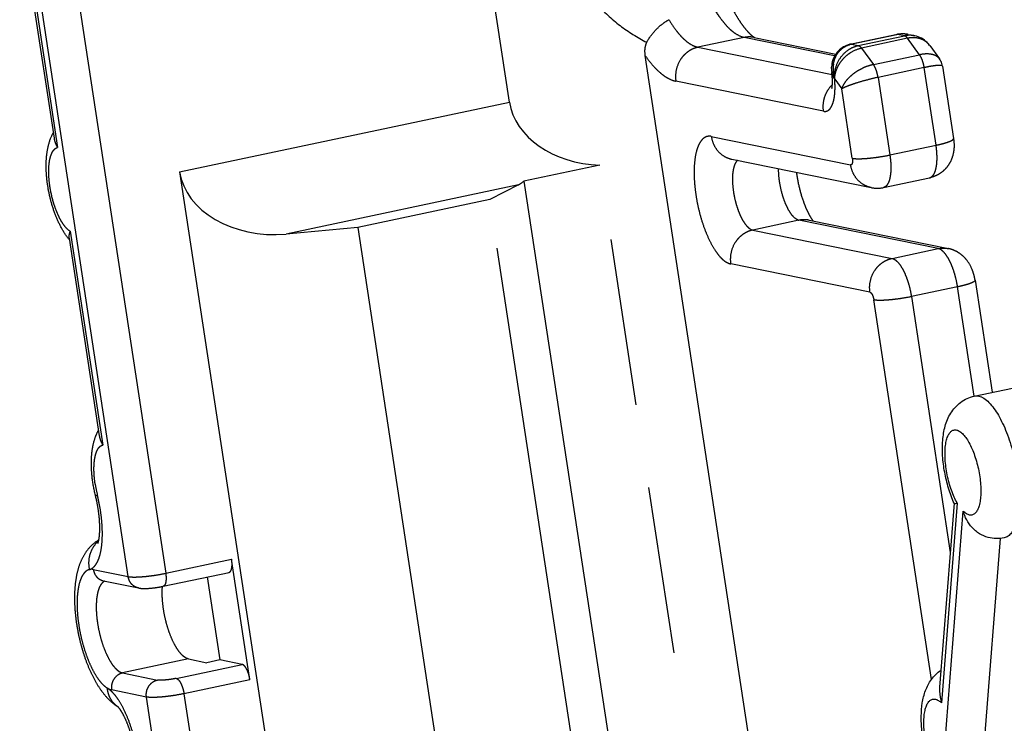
# Model space of a CAD drawing. Extents: x 0 to 420, y 0 to 297.
# Tile 23 of 28: x 333 to 347, y 246 to 256. Entities that reach past the tile are written whole.
import ezdxf

# ---------------------------------------------------------------- set-up
doc = ezdxf.new("R2010")
doc.units = 0
doc.header["$LTSCALE"] = 23.1
doc.linetypes.add('PHANTOM', pattern=[0.8, 0.45, -0.05, 0.1, -0.05, 0.1, -0.05])
doc.layers.add('DEFAULT_3', color=7, linetype='PHANTOM')
doc.layers.add('T-PM12-T00_HDXF_CONTINUOUS_LINE', color=7, linetype='CONTINUOUS')

msp = doc.modelspace()

# ---------------------------------------------------------------- linework, layer by layer
at = {"layer": 'DEFAULT_3', "color": 8, "linetype": 'PHANTOM'}
for p, q in [((340.0402, 254.574), (339.485, 258.2263)), ((333.2779, 257.1947), (333.7521, 254.0751)), ((343.4207, 255.4668), (344.5464, 255.2375)), ((344.7508, 255.3735), (345.3884, 255.5084)), ((345.5449, 255.508), (345.6327, 255.4901)), ((345.845, 255.354), (345.9789, 255.1711)), ((341.9117, 255.2194), (344.9607, 235.1614)), ((346.0204, 255.0706), (346.1725, 254.07)), ((341.2885, 253.7042), (340.2409, 253.4826)), ((344.0484, 235.548), (341.2885, 253.7042)), ((343.1121, 253.7849), (345.0359, 253.393)), ((335.4853, 253.6103), (338.3873, 234.5198)), ((340.1637, 253.4308), (339.769, 253.2275)), ((340.2409, 253.4826), (342.9784, 235.4742)), ((345.2043, 253.3936), (345.842, 253.5286)), ((339.769, 253.2275), (337.9471, 252.842)), ((344.2103, 224.0101), (339.769, 253.2275)), ((344.1771, 252.9431), (346.1009, 252.5513)), ((337.9471, 252.842), (336.9558, 252.7521)), ((337.9471, 252.842), (340.7466, 234.4253)), ((333.9618, 252.6954), (334.3766, 249.967)), ((346.4698, 252.1138), (346.705, 250.5663)), ((336.4573, 246.5975), (336.2046, 248.2603)), ((335.258, 247.8876), (336.169, 248.0803)), ((335.8687, 248.0168), (336.0428, 246.8715)), ((334.4366, 247.9624), (334.9176, 247.8644)), ((335.6106, 246.8839), (335.8606, 246.833)), ((336.0428, 246.8715), (335.8606, 246.833)), ((336.3506, 246.8088), (336.0428, 246.8715))]:
    msp.add_line(p, q, dxfattribs=at)
at = {"layer": 'DEFAULT_3', "color": 9, "linetype": 'PHANTOM'}
for p, q in [((333.2921, 257.2889), (333.8001, 253.9469)), ((334.7753, 248.0218), (333.369, 257.2732)), ((333.9281, 257.0506), (335.2936, 248.0676)), ((343.2814, 255.4661), (342.6437, 255.3312)), ((344.5306, 255.2116), (343.2814, 255.4661)), ((345.4001, 255.5084), (344.7624, 255.3735)), ((344.8572, 255.3542), (345.4949, 255.4891)), ((345.4949, 255.4891), (345.4001, 255.5084)), ((342.6437, 255.3312), (344.495, 254.9541)), ((344.7624, 255.3735), (344.8572, 255.3542)), ((345.5373, 255.4551), (344.8997, 255.3201)), ((345.7037, 255.2277), (345.5373, 255.4551)), ((344.8997, 255.3201), (345.0661, 255.0927)), ((345.0661, 255.0927), (345.7037, 255.2277)), ((345.768, 255.0504), (345.1303, 254.9155)), ((345.9309, 253.9785), (345.768, 255.0504)), ((344.3779, 254.4474), (342.3388, 254.8628)), ((344.5317, 254.89), (344.5312, 254.8901)), ((344.5317, 254.89), (344.6292, 254.7568)), ((345.1303, 254.9155), (345.2932, 253.8436)), ((344.7749, 253.7979), (344.6292, 254.7568)), ((335.4853, 253.6103), (340.0402, 254.574)), ((342.8276, 254.0998), (344.7513, 253.7079)), ((345.2932, 253.8436), (345.9309, 253.9785)), ((340.1637, 253.4308), (336.9558, 252.7521)), ((344.0378, 252.9424), (343.4001, 252.8075)), ((345.9615, 252.5506), (344.0378, 252.9424)), ((333.976, 252.7896), (334.4245, 249.8388)), ((343.4001, 252.8075), (345.3239, 252.4156)), ((345.3239, 252.4156), (345.9615, 252.5506)), ((345.019, 251.9473), (343.0952, 252.3392)), ((346.2283, 252.0223), (345.5906, 251.8874)), ((346.4575, 250.5141), (346.2283, 252.0223)), ((345.8687, 246.6025), (345.0723, 251.8416)), ((345.5906, 251.8874), (346.1273, 248.3565)), ((335.2936, 248.0676), (336.2046, 248.2603)), ((334.2944, 248.1198), (334.7753, 248.0218)), ((335.6106, 246.8839), (334.6996, 246.6912)), ((335.4397, 246.6161), (336.3506, 246.8088)), ((334.6996, 246.6912), (335.1805, 246.5932)), ((336.4573, 246.5975), (335.5464, 246.4048)), ((335.0281, 246.359), (334.5471, 246.457)), ((340.1948, 212.3696), (335.0281, 246.359)), ((335.5464, 246.4048), (340.713, 212.4153))]:
    msp.add_line(p, q, dxfattribs=at)
at = {"layer": 'DEFAULT_3', "color": 8, "linetype": 'PHANTOM'}
for points in [[(345.4217, 255.5139), (345.3969, 255.5101), (345.3884, 255.5085)], [(345.5449, 255.508), (345.526, 255.5114), (345.4994, 255.5147), (345.473, 255.5162), (345.4471, 255.5159), (345.4217, 255.5139)], [(345.845, 255.354), (345.8425, 255.3575), (345.8266, 255.3771), (345.8095, 255.3954), (345.7912, 255.4124), (345.7717, 255.428), (345.7512, 255.4422), (345.7298, 255.4548), (345.7075, 255.4659), (345.6844, 255.4754), (345.6607, 255.4832), (345.6363, 255.4894), (345.6329, 255.4901)], [(344.7508, 255.3735), (344.7424, 255.3717), (344.719, 255.3652), (344.6964, 255.3573), (344.6745, 255.3478), (344.6536, 255.3368), (344.6335, 255.3244), (344.6145, 255.3106), (344.5965, 255.2955), (344.5796, 255.279), (344.564, 255.2613), (344.5496, 255.2424), (344.5366, 255.2224), (344.5249, 255.2012), (344.5147, 255.179), (344.506, 255.1558), (344.4989, 255.1315), (344.4935, 255.1063), (344.4898, 255.0801), (344.4879, 255.053), (344.4877, 255.0376)], [(346.0204, 255.0706), (346.017, 255.0879), (346.0119, 255.1063), (346.0054, 255.1242), (345.9973, 255.1414), (345.9878, 255.1579), (345.9789, 255.171)], [(344.4877, 255.0376), (344.4881, 255.0225), (344.489, 255.0075), (344.4904, 254.9923), (344.4915, 254.9829)]]:
    msp.add_lwpolyline(points, dxfattribs=at)
for centre, radius, start, end in [((343.4641, 255.5419), 0.085, 241.71657, 242.45126), ((345.1187, 253.7989), 0.4142, 258.46669, 281.93527), ((334.6185, 253.2175), 0.8515, 218.50472, 219.88868), ((334.568, 246.1528), 0.0974, 44.24385, 44.92774)]:
    msp.add_arc(centre, radius, start, end, dxfattribs=at)
at = {"layer": 'DEFAULT_3', "color": 9, "linetype": 'PHANTOM'}
for centre, radius, start, end in [((345.4686, 255.1356), 0.3801, 81.96408, 82.93473), ((345.4674, 255.1281), 0.3877, 78.47873, 81.95596), ((344.8286, 255.0607), 0.3197, 101.94854, 105.99149), ((345.6382, 255.2027), 0.2563, 37.2509, 37.63147), ((345.6377, 255.2024), 0.2568, 36.19389, 37.25061), ((344.0555, 253.0288), 0.0882, 252.73994, 258.42547), ((335.9353, 249.5452), 1.6337, 188.67459, 193.97597), ((334.6001, 248.2335), 0.3636, 132.42072, 134.11555), ((334.5986, 248.2353), 0.3613, 129.85443, 132.42162), ((334.2673, 247.9871), 0.1354, 78.45545, 83.13613), ((334.4874, 247.875), 0.09, 111.22383, 112.64721)]:
    msp.add_arc(centre, radius, start, end, dxfattribs=at)
at = {"layer": 'DEFAULT_3', "color": 8, "linetype": 'PHANTOM'}
for centre, major_axis, ratio, start_param, end_param in [((341.3359, 254.6884), (1.3042, 0.0049), 0.7550651, -3.0301926, -1.6099646), ((336.8071, 253.7302), (1.33, 0.0217), 0.7407571, -3.041651, -1.4708547), ((340.015, 254.4089), (-0.0038, 1.015), 0.5387332, -2.8732286, -2.7226603)]:
    msp.add_ellipse(centre, major_axis=major_axis, ratio=ratio, start_param=start_param, end_param=end_param, dxfattribs=at)
for points, knots in [([(342.7228, 257.1423), (342.7382, 257.0411), (342.7755, 256.84), (342.8496, 256.5462), (342.9394, 256.2681), (343.0411, 256.0163), (343.135, 255.8296), (343.2123, 255.7024), (343.2662, 255.6247), (343.3167, 255.5619), (343.3611, 255.5151), (343.396, 255.4849), (343.4162, 255.4711), (343.4238, 255.467)], [0, 0, 0, 0, 0.1660814, 0.3316015, 0.4913132, 0.6399186, 0.7719258, 0.8298715, 0.8813094, 0.9252499, 0.9605386, 0.9858729, 1, 1, 1, 1]), ([(341.9354, 255.3994), (341.9529, 255.4326), (341.9944, 255.497), (342.0691, 255.583), (342.1522, 255.6561), (342.2124, 255.6957), (342.2427, 255.7119)], [0, 0, 0, 0, 0.2539335, 0.5149976, 0.7677877, 1, 1, 1, 1]), ([(341.9354, 255.3994), (341.9284, 255.3861), (341.917, 255.3578), (341.9051, 255.2973), (341.9071, 255.2502), (341.9117, 255.2194)], [0, 0, 0, 0, 0.2444085, 0.493252, 1, 1, 1, 1]), ([(344.4928, 254.765), (344.4925, 254.7644), (344.4919, 254.7624), (344.4928, 254.7656), (344.4934, 254.7685), (344.4948, 254.7753), (344.4962, 254.7839), (344.4976, 254.795), (344.4989, 254.8081), (344.4999, 254.823), (344.5005, 254.8394), (344.5007, 254.8638), (344.4998, 254.8969), (344.4968, 254.939), (344.4935, 254.968), (344.4915, 254.9829)], [0, 0, 0, 0, 0.0086456, 0.0131289, 0.030436, 0.0598191, 0.1002968, 0.15076, 0.2101132, 0.2773098, 0.3514018, 0.4315221, 0.606816, 0.7978035, 1, 1, 1, 1]), ([(333.9522, 252.6874), (333.9146, 252.7346), (333.8471, 252.8401), (333.7677, 253.0158), (333.7061, 253.2079), (333.6635, 253.4088), (333.6418, 253.6094), (333.6431, 253.8024), (333.6706, 253.9845), (333.7125, 254.0977), (333.7406, 254.1495)], [0, 0, 0, 0, 0.1175756, 0.2427068, 0.3749776, 0.5100819, 0.6423976, 0.7675977, 0.8852194, 1, 1, 1, 1]), ([(333.7521, 254.0751), (333.7554, 254.0535), (333.7681, 254.009), (333.7883, 253.9677), (333.8001, 253.9469)], [0, 0, 0, 0, 0.4774283, 1, 1, 1, 1]), ([(346.1725, 254.07), (346.1769, 254.041), (346.1819, 253.9827), (346.1766, 253.8952), (346.1566, 253.8099), (346.1207, 253.7295), (346.0693, 253.6577), (346.0038, 253.5978), (345.9272, 253.553), (345.8708, 253.5346), (345.842, 253.5286)], [0, 0, 0, 0, 0.1253493, 0.2493857, 0.3733498, 0.4979752, 0.6231565, 0.7486443, 0.874287, 1, 1, 1, 1]), ([(344.2364, 252.9309), (344.2259, 252.9442), (344.2033, 252.9777), (344.1701, 253.0375), (344.1353, 253.1127), (344.0891, 253.2321), (344.0415, 253.396), (344.016, 253.5329), (344.0069, 253.6027)], [0, 0, 0, 0, 0.071091, 0.1689487, 0.2863578, 0.4178145, 0.7052445, 1, 1, 1, 1]), ([(333.9618, 252.6954), (333.9597, 252.7097), (333.9615, 252.7422), (333.9703, 252.7731), (333.976, 252.7896)], [0, 0, 0, 0, 0.4533888, 1, 1, 1, 1]), ([(346.4698, 252.1138), (346.466, 252.1391), (346.4553, 252.1894), (346.4232, 252.2857), (346.3731, 252.3754), (346.3041, 252.4497), (346.2433, 252.4962), (346.175, 252.5313), (346.1259, 252.5462), (346.1009, 252.5513)], [0, 0, 0, 0, 0.1263113, 0.2518664, 0.4995028, 0.6239192, 0.74893, 0.8743468, 1, 1, 1, 1]), ([(334.3261, 249.1312), (334.3059, 249.2124), (334.2831, 249.3352), (334.2688, 249.4986), (334.2667, 249.6169), (334.2737, 249.7307), (334.2906, 249.8398), (334.3194, 249.9441), (334.348, 250.01), (334.365, 250.0414)], [0, 0, 0, 0, 0.2700765, 0.4018197, 0.5291759, 0.6515234, 0.7694188, 0.884696, 1, 1, 1, 1]), ([(334.3766, 249.967), (334.3799, 249.9454), (334.3926, 249.9009), (334.4128, 249.8597), (334.4245, 249.8388)], [0, 0, 0, 0, 0.4774283, 1, 1, 1, 1]), ([(334.3585, 248.4829), (334.3583, 248.4825), (334.3575, 248.4809), (334.3588, 248.4838), (334.3597, 248.4863), (334.3618, 248.4922), (334.364, 248.4997), (334.3666, 248.5095), (334.3692, 248.5212), (334.3719, 248.5347), (334.3744, 248.5499), (334.3768, 248.5666), (334.3789, 248.5847), (334.3813, 248.6113), (334.3834, 248.6474), (334.3842, 248.6934), (334.3832, 248.7428), (334.3805, 248.7947), (334.3759, 248.8487), (334.3672, 248.9234), (334.352, 249.018), (334.3355, 249.0935), (334.3261, 249.1312)], [0, 0, 0, 0, 0.0022081, 0.0038169, 0.0091489, 0.0180441, 0.0302991, 0.0456883, 0.0639785, 0.0849455, 0.1083712, 0.1340578, 0.1618184, 0.1914824, 0.2559042, 0.3262087, 0.4014243, 0.4806865, 0.5632086, 0.6482571, 0.8231372, 1, 1, 1, 1]), ([(334.3702, 248.5276), (334.326, 248.5015), (334.2463, 248.437), (334.1574, 248.315), (334.097, 248.1793), (334.0589, 248.034), (334.0381, 247.8795), (334.0323, 247.7157), (334.0402, 247.5442), (334.0613, 247.3676), (334.0947, 247.19), (334.1396, 247.0155), (334.1952, 246.8483), (334.2604, 246.692), (334.3351, 246.5491), (334.4202, 246.4211), (334.5185, 246.3091), (334.5956, 246.2476), (334.6368, 246.2216)], [0, 0, 0, 0, 0.0596131, 0.1172541, 0.1737797, 0.231143, 0.2911058, 0.3545006, 0.4212045, 0.4903899, 0.560795, 0.6309654, 0.6994829, 0.7651957, 0.8274706, 0.8864652, 0.9433469, 1, 1, 1, 1]), ([(336.169, 248.0803), (336.1733, 248.0812), (336.1822, 248.0858), (336.1924, 248.0983), (336.2004, 248.1159), (336.2062, 248.1382), (336.2096, 248.1646), (336.2109, 248.2059), (336.2079, 248.2383), (336.2046, 248.2603)], [0, 0, 0, 0, 0.0678329, 0.1474494, 0.2454219, 0.3636505, 0.5012557, 0.6557182, 1, 1, 1, 1]), ([(334.9176, 247.8644), (334.942, 247.8594), (334.9946, 247.8558), (335.0776, 247.8599), (335.1665, 247.8704), (335.2276, 247.8811), (335.258, 247.8876)], [0, 0, 0, 0, 0.2182942, 0.4576485, 0.7273811, 1, 1, 1, 1]), ([(335.2638, 247.5706), (335.2555, 247.6254), (335.2446, 247.7304), (335.2452, 247.8361), (335.2494, 247.8859)], [0, 0, 0, 0, 0.5253135, 1, 1, 1, 1]), ([(335.6106, 246.8839), (335.5925, 246.8876), (335.5652, 246.9008), (335.5324, 246.9264), (335.4956, 246.9629), (335.4509, 247.0224), (335.402, 247.109), (335.3571, 247.211), (335.3179, 247.3246), (335.286, 247.4456), (335.2702, 247.5287), (335.2638, 247.5706)], [0, 0, 0, 0, 0.0692912, 0.1105239, 0.1566411, 0.2636298, 0.389121, 0.5300175, 0.6821144, 0.840521, 1, 1, 1, 1]), ([(336.4573, 246.5975), (336.4534, 246.6232), (336.4424, 246.6721), (336.4209, 246.7287), (336.3998, 246.7662), (336.384, 246.7872), (336.368, 246.8019), (336.3562, 246.8077), (336.3506, 246.8088)], [0, 0, 0, 0, 0.3178782, 0.6107933, 0.7363621, 0.843418, 0.9306636, 1, 1, 1, 1]), ([(334.8945, 245.3936), (334.8924, 245.4357), (334.8845, 245.5221), (334.8638, 245.6522), (334.8343, 245.7822), (334.7975, 245.9062), (334.7557, 246.0179), (334.7174, 246.0998), (334.6868, 246.1537), (334.6672, 246.184), (334.6512, 246.2056), (334.6416, 246.2168), (334.6377, 246.2207)], [0, 0, 0, 0, 0.1441206, 0.296273, 0.4501427, 0.5995286, 0.7379163, 0.8578413, 0.9080266, 0.9497215, 0.9810786, 1, 1, 1, 1])]:
    msp.add_open_spline(points, degree=3, knots=knots, dxfattribs=at)
at = {"layer": 'DEFAULT_3', "color": 9, "linetype": 'PHANTOM'}
for points, knots in [([(343.2814, 255.4661), (343.2397, 255.4746), (343.1767, 255.5051), (343.101, 255.5642), (343.0404, 255.6241), (342.9801, 255.6963), (342.8976, 255.8129), (342.8001, 255.9856), (342.6964, 256.221), (342.606, 256.4831), (342.5323, 256.7622), (342.4959, 256.9541), (342.4812, 257.0508)], [0, 0, 0, 0, 0.0692844, 0.1105144, 0.1566275, 0.2077188, 0.2636926, 0.389173, 0.5300577, 0.6821417, 0.8405365, 1, 1, 1, 1]), ([(340.8719, 256.729), (340.883, 256.656), (340.9167, 256.5109), (340.9991, 256.3033), (341.1096, 256.1089), (341.2879, 255.8724), (341.5576, 255.6208), (341.8066, 255.4656), (341.9354, 255.3994)], [0, 0, 0, 0, 0.1256027, 0.2518829, 0.3782846, 0.5043521, 0.7539578, 1, 1, 1, 1]), ([(342.2427, 255.7119), (342.2733, 255.6607), (342.321, 255.5884), (342.3912, 255.5026), (342.4422, 255.4493), (342.493, 255.4051), (342.5571, 255.3608), (342.6092, 255.3382), (342.6437, 255.3312)], [0, 0, 0, 0, 0.3159474, 0.4573867, 0.5873864, 0.7060075, 0.8136924, 1, 1, 1, 1]), ([(343.4207, 255.4668), (343.3979, 255.4714), (343.351, 255.476), (343.3043, 255.4709), (343.2814, 255.4661)], [0, 0, 0, 0, 0.4984032, 1, 1, 1, 1]), ([(345.4, 255.5084), (345.3991, 255.5086), (345.3952, 255.5092), (345.3912, 255.5091), (345.3884, 255.5085)], [0, 0, 0, 0, 0.2586629, 1, 1, 1, 1]), ([(345.5153, 255.5128), (345.5056, 255.514), (345.4672, 255.5173), (345.4282, 255.5144), (345.4001, 255.5084)], [0, 0, 0, 0, 0.2540744, 1, 1, 1, 1]), ([(345.6327, 255.4901), (345.6103, 255.4947), (345.5639, 255.499), (345.5177, 255.4939), (345.4949, 255.4891)], [0, 0, 0, 0, 0.4954959, 1, 1, 1, 1]), ([(345.5373, 255.4551), (345.5311, 255.4636), (345.5191, 255.4777), (345.5026, 255.4875), (345.4949, 255.4891)], [0, 0, 0, 0, 0.574625, 1, 1, 1, 1]), ([(345.8411, 255.3592), (345.825, 255.3801), (345.7855, 255.4175), (345.7108, 255.4533), (345.6255, 255.467), (345.5667, 255.4613), (345.5373, 255.4551)], [0, 0, 0, 0, 0.2359234, 0.4775539, 0.7312836, 1, 1, 1, 1]), ([(342.6437, 255.3312), (342.6197, 255.3261), (342.5723, 255.3108), (342.507, 255.2737), (342.4492, 255.2238), (342.3851, 255.1428), (342.3344, 255.0205), (342.331, 254.9141), (342.3388, 254.8628)], [0, 0, 0, 0, 0.1200503, 0.241957, 0.3658742, 0.4916359, 0.7457207, 1, 1, 1, 1]), ([(344.515, 255.1033), (344.5199, 255.1332), (344.5367, 255.192), (344.5763, 255.2576), (344.6183, 255.3017), (344.6672, 255.3398), (344.7105, 255.3594), (344.7405, 255.368)], [0, 0, 0, 0, 0.2479604, 0.4945649, 0.6188759, 0.7443519, 1, 1, 1, 1]), ([(344.5317, 254.89), (344.5291, 254.9155), (344.5288, 254.9673), (344.5467, 255.07), (344.6025, 255.1903), (344.6957, 255.284), (344.785, 255.3336), (344.833, 255.3491), (344.8572, 255.3542)], [0, 0, 0, 0, 0.1244099, 0.250775, 0.5051492, 0.7565689, 0.8796278, 1, 1, 1, 1]), ([(344.7508, 255.3735), (344.7517, 255.3737), (344.7555, 255.3743), (344.7595, 255.3741), (344.7624, 255.3735)], [0, 0, 0, 0, 0.2446992, 1, 1, 1, 1]), ([(344.8572, 255.3542), (344.8649, 255.3526), (344.8814, 255.3428), (344.8934, 255.3287), (344.8997, 255.3201)], [0, 0, 0, 0, 0.425775, 1, 1, 1, 1]), ([(341.9117, 255.2194), (341.9451, 255.1715), (342.0118, 255.0848), (342.105, 254.9909), (342.1798, 254.9336), (342.2481, 254.8917), (342.3027, 254.8702), (342.3388, 254.8628)], [0, 0, 0, 0, 0.3085715, 0.5765491, 0.6956428, 0.8053434, 1, 1, 1, 1]), ([(344.5317, 254.89), (344.5322, 254.9378), (344.5483, 255.0112), (344.5931, 255.0998), (344.6388, 255.1629), (344.6944, 255.2186), (344.7777, 255.2795), (344.8503, 255.3097), (344.8997, 255.3201)], [0, 0, 0, 0, 0.2362961, 0.361774, 0.4903393, 0.6203422, 0.7499297, 1, 1, 1, 1]), ([(345.9789, 255.171), (345.9734, 255.1786), (345.9602, 255.1928), (345.9356, 255.2102), (345.9061, 255.2237), (345.8589, 255.237), (345.79, 255.2414), (345.7334, 255.2339), (345.7037, 255.2277)], [0, 0, 0, 0, 0.0947862, 0.1953803, 0.304302, 0.4230035, 0.6918625, 1, 1, 1, 1]), ([(345.768, 255.0504), (345.7653, 255.0676), (345.7585, 255.1014), (345.744, 255.1493), (345.7262, 255.1917), (345.7116, 255.2169), (345.7037, 255.2277)], [0, 0, 0, 0, 0.2747235, 0.5429458, 0.7891121, 1, 1, 1, 1]), ([(344.4877, 255.0376), (344.4877, 255.0433), (344.4888, 255.0551), (344.4961, 255.0783), (344.5067, 255.094), (344.515, 255.1033)], [0, 0, 0, 0, 0.23838, 0.4831393, 1, 1, 1, 1]), ([(344.515, 255.1033), (344.5093, 255.0685), (344.5067, 254.9961), (344.5205, 254.925), (344.5312, 254.8901)], [0, 0, 0, 0, 0.4910423, 1, 1, 1, 1]), ([(345.0661, 255.0927), (345.0409, 255.0874), (344.9903, 255.0731), (344.9169, 255.0432), (344.8471, 255.0053), (344.7833, 254.9613), (344.728, 254.9129), (344.6829, 254.862), (344.6492, 254.8104), (344.6341, 254.7744), (344.6292, 254.7568)], [0, 0, 0, 0, 0.1347159, 0.2741199, 0.4138319, 0.5498626, 0.6785731, 0.7974192, 0.9046382, 1, 1, 1, 1]), ([(345.1303, 254.9155), (345.1251, 254.9494), (345.1131, 254.9984), (345.0886, 255.0568), (345.0739, 255.082), (345.0661, 255.0927)], [0, 0, 0, 0, 0.5426127, 0.7889332, 1, 1, 1, 1]), ([(346.0204, 255.0706), (346.0202, 255.0717), (346.0188, 255.0743), (346.0147, 255.0768), (346.0089, 255.0788), (346.001, 255.0802), (345.9911, 255.081), (345.9793, 255.0812), (345.9655, 255.0808), (345.9433, 255.0794), (345.9113, 255.0759), (345.8683, 255.0696), (345.8197, 255.061), (345.7857, 255.0542), (345.768, 255.0504)], [0, 0, 0, 0, 0.013775, 0.0312208, 0.0548122, 0.0855456, 0.1237981, 0.1696836, 0.2231597, 0.2840908, 0.4273607, 0.5969457, 0.7892833, 1, 1, 1, 1]), ([(344.4915, 254.9829), (344.4936, 254.9675), (344.5038, 254.9347), (344.5209, 254.9053), (344.5312, 254.8901)], [0, 0, 0, 0, 0.4584941, 1, 1, 1, 1]), ([(344.3779, 254.4474), (344.3729, 254.4806), (344.3707, 254.5486), (344.3911, 254.6482), (344.4337, 254.74), (344.4756, 254.7928), (344.4992, 254.8159)], [0, 0, 0, 0, 0.2505516, 0.5023178, 0.7528575, 1, 1, 1, 1]), ([(344.3779, 254.4474), (344.3844, 254.4461), (344.3976, 254.4448), (344.4171, 254.4475), (344.4356, 254.4549), (344.4528, 254.4669), (344.4685, 254.4832), (344.4885, 254.512), (344.5088, 254.5589), (344.5254, 254.6263), (344.535, 254.7058), (344.5373, 254.7952), (344.534, 254.8577), (344.5312, 254.8901)], [0, 0, 0, 0, 0.0382826, 0.075155, 0.1124049, 0.1517823, 0.1947108, 0.2422023, 0.3529399, 0.4860262, 0.6403245, 0.8129676, 1, 1, 1, 1]), ([(345.1303, 254.9155), (345.0791, 254.9047), (344.9781, 254.8803), (344.8561, 254.8452), (344.7663, 254.8154), (344.7106, 254.7949), (344.6656, 254.776), (344.6398, 254.7632), (344.6292, 254.7568)], [0, 0, 0, 0, 0.2978482, 0.5914404, 0.7222589, 0.8361927, 0.9296664, 1, 1, 1, 1]), ([(342.8276, 254.0998), (342.8167, 254.102), (342.7946, 254.104), (342.7619, 254.098), (342.7313, 254.083), (342.7034, 254.0597), (342.6783, 254.0284), (342.6561, 253.9894), (342.6368, 253.9433), (342.6143, 253.8692), (342.5958, 253.7611), (342.5879, 253.6164), (342.5938, 253.4568), (342.6133, 253.2882), (342.6458, 253.1168), (342.69, 252.9494), (342.7442, 252.7921), (342.8064, 252.6509), (342.8649, 252.5473), (342.9145, 252.4773), (342.9506, 252.434), (342.987, 252.398), (343.0324, 252.3626), (343.0702, 252.3443), (343.0952, 252.3392)], [0, 0, 0, 0, 0.016424, 0.0322668, 0.0485015, 0.0660264, 0.0855178, 0.1074078, 0.1319245, 0.1591446, 0.2214392, 0.2932001, 0.37247, 0.4567921, 0.5434137, 0.6294553, 0.7120685, 0.7885983, 0.8567602, 0.8871656, 0.9149187, 0.9399678, 0.962364, 1, 1, 1, 1]), ([(342.8276, 254.0998), (342.8334, 254.0615), (342.8556, 253.9868), (342.9188, 253.8904), (343.0064, 253.8189), (343.0764, 253.7922), (343.1121, 253.7849)], [0, 0, 0, 0, 0.2583319, 0.5106551, 0.7571279, 1, 1, 1, 1]), ([(345.842, 253.5286), (345.8473, 253.5297), (345.8579, 253.5333), (345.8725, 253.5426), (345.886, 253.5557), (345.9031, 253.579), (345.9206, 253.6174), (345.935, 253.6731), (345.9434, 253.7392), (345.9458, 253.8138), (345.9418, 253.8947), (345.9352, 253.9502), (345.9309, 253.9785)], [0, 0, 0, 0, 0.0332969, 0.0682161, 0.1061281, 0.1480301, 0.2459053, 0.3640174, 0.5014933, 0.6558108, 0.8233972, 1, 1, 1, 1]), ([(345.9309, 253.9785), (345.9484, 253.9823), (345.982, 253.9898), (346.0295, 254.0019), (346.0715, 254.0141), (346.107, 254.0261), (346.132, 254.0364), (346.148, 254.0445), (346.1571, 254.0499), (346.1642, 254.0552), (346.1692, 254.0602), (346.1722, 254.0651), (346.1727, 254.0685), (346.1725, 254.07)], [0, 0, 0, 0, 0.2033336, 0.390194, 0.5566125, 0.6991788, 0.8151607, 0.8626059, 0.9028678, 0.9360281, 0.9624438, 0.9830597, 1, 1, 1, 1]), ([(333.6958, 253.4069), (333.6906, 253.4407), (333.6827, 253.5068), (333.6779, 253.6033), (333.6805, 253.6924), (333.6904, 253.7716), (333.7073, 253.8384), (333.7278, 253.8848), (333.7481, 253.9131), (333.764, 253.9291), (333.7812, 253.9407), (333.7938, 253.9454), (333.8001, 253.9469)], [0, 0, 0, 0, 0.175983, 0.3430967, 0.4971603, 0.6346404, 0.7530242, 0.8513742, 0.8935356, 0.9316695, 0.9667258, 1, 1, 1, 1]), ([(344.7749, 253.7979), (344.7871, 253.7954), (344.816, 253.7924), (344.8651, 253.7913), (344.9247, 253.7932), (344.9925, 253.7981), (345.0659, 253.8058), (345.1671, 253.8195), (345.2431, 253.833), (345.2932, 253.8436)], [0, 0, 0, 0, 0.0714432, 0.1664534, 0.2819015, 0.4136328, 0.5567708, 0.7059594, 1, 1, 1, 1]), ([(345.2932, 253.8436), (345.2975, 253.8153), (345.3041, 253.7598), (345.3081, 253.6789), (345.3058, 253.6043), (345.2973, 253.5382), (345.2829, 253.4825), (345.2655, 253.4441), (345.2483, 253.4208), (345.2349, 253.4077), (345.2202, 253.3984), (345.2096, 253.3948), (345.2043, 253.3936)], [0, 0, 0, 0, 0.1765956, 0.3441711, 0.4984794, 0.6359536, 0.7540715, 0.8519552, 0.8938623, 0.9317779, 0.9667, 1, 1, 1, 1]), ([(343.1897, 253.7691), (343.1811, 253.7619), (343.1653, 253.7425), (343.1475, 253.706), (343.1337, 253.6603), (343.1243, 253.6065), (343.1195, 253.5457), (343.1192, 253.4544), (343.1261, 253.3837), (343.1334, 253.3358)], [0, 0, 0, 0, 0.0747559, 0.1641966, 0.269873, 0.3915287, 0.5277738, 0.6764663, 1, 1, 1, 1]), ([(344.7749, 253.7979), (344.7768, 253.7857), (344.7783, 253.7679), (344.7771, 253.7455), (344.7747, 253.7317), (344.7709, 253.7206), (344.7658, 253.7124), (344.7589, 253.7076), (344.7537, 253.7074), (344.7513, 253.7079)], [0, 0, 0, 0, 0.3585085, 0.5158962, 0.6525221, 0.7658478, 0.8563226, 0.9298381, 1, 1, 1, 1]), ([(345.0359, 253.393), (345.0002, 253.4003), (344.9301, 253.427), (344.8425, 253.4985), (344.7793, 253.5949), (344.7572, 253.6696), (344.7513, 253.7079)], [0, 0, 0, 0, 0.2428577, 0.4893261, 0.7416523, 1, 1, 1, 1]), ([(343.7711, 253.4707), (343.7687, 253.4864), (343.7606, 253.547), (343.7568, 253.6083), (343.7573, 253.6535)], [0, 0, 0, 0, 0.2605109, 1, 1, 1, 1]), ([(344.0293, 252.9446), (344.0155, 252.9489), (343.9868, 252.9655), (343.948, 253.004), (343.9098, 253.0573), (343.8735, 253.1237), (343.8402, 253.201), (343.8011, 253.3165), (343.7806, 253.4082), (343.7711, 253.4707)], [0, 0, 0, 0, 0.0716545, 0.1611806, 0.2696576, 0.3955537, 0.535823, 0.6864645, 1, 1, 1, 1]), ([(333.976, 252.7896), (333.9603, 252.7989), (333.9288, 252.8249), (333.8862, 252.8759), (333.8447, 252.9413), (333.8056, 253.0192), (333.7701, 253.1074), (333.7284, 253.2364), (333.7063, 253.3379), (333.6958, 253.4069)], [0, 0, 0, 0, 0.0790679, 0.1748478, 0.2869389, 0.4134688, 0.5516387, 0.6980401, 1, 1, 1, 1]), ([(343.1334, 253.3358), (343.1383, 253.3035), (343.1504, 253.2396), (343.175, 253.1465), (343.2051, 253.0591), (343.2397, 252.9807), (343.2773, 252.9141), (343.3117, 252.8682), (343.34, 252.8402), (343.3653, 252.8205), (343.3862, 252.8103), (343.4001, 252.8075)], [0, 0, 0, 0, 0.1594799, 0.3178854, 0.4699823, 0.6108794, 0.7363701, 0.8433593, 0.8894763, 0.9307084, 1, 1, 1, 1]), ([(344.1771, 252.9431), (344.1543, 252.9478), (344.1075, 252.9524), (344.0607, 252.9473), (344.0378, 252.9424)], [0, 0, 0, 0, 0.4984032, 1, 1, 1, 1]), ([(343.4001, 252.8075), (343.3762, 252.8024), (343.3288, 252.7871), (343.2635, 252.75), (343.2057, 252.7001), (343.1416, 252.6191), (343.0909, 252.4968), (343.0874, 252.3905), (343.0952, 252.3392)], [0, 0, 0, 0, 0.1200503, 0.241957, 0.3658742, 0.4916359, 0.7457207, 1, 1, 1, 1]), ([(345.9615, 252.5506), (345.9845, 252.5554), (346.0312, 252.5605), (346.0781, 252.5559), (346.1009, 252.5513)], [0, 0, 0, 0, 0.5016031, 1, 1, 1, 1]), ([(346.2283, 252.0223), (346.2234, 252.0546), (346.2112, 252.1185), (346.1867, 252.2116), (346.1565, 252.2989), (346.122, 252.3774), (346.0843, 252.444), (346.05, 252.4898), (346.0217, 252.5179), (345.9964, 252.5376), (345.9754, 252.5477), (345.9615, 252.5506)], [0, 0, 0, 0, 0.1594789, 0.3178792, 0.4699697, 0.6108642, 0.7363573, 0.8433509, 0.8894697, 0.9307048, 1, 1, 1, 1]), ([(345.019, 251.9473), (345.0112, 251.9986), (345.0146, 252.1049), (345.0653, 252.2272), (345.1294, 252.3083), (345.1872, 252.3581), (345.2525, 252.3952), (345.2999, 252.4106), (345.3239, 252.4156)], [0, 0, 0, 0, 0.2542735, 0.5083475, 0.6341093, 0.75803, 0.8799434, 1, 1, 1, 1]), ([(345.3239, 252.4156), (345.3378, 252.4128), (345.3587, 252.4026), (345.384, 252.383), (345.4123, 252.3549), (345.4466, 252.3091), (345.4843, 252.2425), (345.5189, 252.164), (345.549, 252.0766), (345.5736, 251.9836), (345.5857, 251.9196), (345.5906, 251.8874)], [0, 0, 0, 0, 0.0692912, 0.1105226, 0.1566368, 0.2636199, 0.3891056, 0.5300015, 0.6821012, 0.840513, 1, 1, 1, 1]), ([(346.4698, 252.1138), (346.47, 252.1123), (346.4696, 252.1089), (346.4666, 252.104), (346.4616, 252.099), (346.4545, 252.0937), (346.4453, 252.0883), (346.4293, 252.0801), (346.4043, 252.0699), (346.3689, 252.0578), (346.3269, 252.0456), (346.2793, 252.0335), (346.2458, 252.026), (346.2283, 252.0223)], [0, 0, 0, 0, 0.0169386, 0.0375504, 0.0639631, 0.0971172, 0.137376, 0.1848152, 0.3007922, 0.4433625, 0.6097882, 0.7966627, 1, 1, 1, 1]), ([(345.019, 251.9473), (345.0217, 251.9467), (345.0277, 251.9439), (345.0356, 251.9365), (345.0435, 251.926), (345.0541, 251.9072), (345.0648, 251.8789), (345.0703, 251.8545), (345.0723, 251.8416)], [0, 0, 0, 0, 0.069334, 0.156582, 0.2636379, 0.3892071, 0.6821201, 1, 1, 1, 1]), ([(345.5906, 251.8874), (345.5405, 251.8768), (345.4645, 251.8633), (345.3633, 251.8496), (345.2899, 251.8418), (345.2221, 251.8369), (345.1625, 251.835), (345.1134, 251.8362), (345.0845, 251.8392), (345.0723, 251.8416)], [0, 0, 0, 0, 0.2940176, 0.4431942, 0.5863303, 0.7180691, 0.8335303, 0.9285519, 1, 1, 1, 1]), ([(334.3202, 249.2988), (334.3151, 249.3326), (334.3071, 249.3988), (334.3023, 249.4953), (334.3049, 249.5844), (334.3148, 249.6635), (334.3317, 249.7303), (334.3523, 249.7767), (334.3725, 249.805), (334.3884, 249.821), (334.4057, 249.8326), (334.4183, 249.8373), (334.4245, 249.8388)], [0, 0, 0, 0, 0.175983, 0.3430967, 0.4971603, 0.6346404, 0.7530242, 0.8513742, 0.8935356, 0.9316695, 0.9667258, 1, 1, 1, 1]), ([(334.2398, 248.1188), (334.2509, 248.1217), (334.2731, 248.1311), (334.3029, 248.1544), (334.3296, 248.1865), (334.3531, 248.227), (334.3734, 248.2755), (334.3968, 248.354), (334.4154, 248.4691), (334.422, 248.623), (334.4134, 248.7925), (334.3899, 248.9707), (334.3648, 249.0907), (334.3499, 249.1506)], [0, 0, 0, 0, 0.0312791, 0.0648903, 0.1023675, 0.1446949, 0.1923842, 0.2456019, 0.3680346, 0.5095228, 0.6657168, 0.8312082, 1, 1, 1, 1]), ([(334.3261, 249.1312), (334.3258, 249.1324), (334.3267, 249.1347), (334.3288, 249.1372), (334.3327, 249.1407), (334.3398, 249.1453), (334.3462, 249.1488), (334.3499, 249.1506)], [0, 0, 0, 0, 0.1191996, 0.2058138, 0.3152538, 0.6075575, 1, 1, 1, 1]), ([(334.347, 248.4946), (334.3233, 248.4716), (334.2815, 248.4183), (334.2415, 248.3243), (334.2259, 248.2219), (334.2325, 248.1526), (334.2398, 248.1188)], [0, 0, 0, 0, 0.2439465, 0.4924321, 0.7449573, 1, 1, 1, 1]), ([(334.2835, 248.1216), (334.2797, 248.122), (334.2652, 248.1231), (334.2504, 248.1216), (334.2398, 248.1188)], [0, 0, 0, 0, 0.2559227, 1, 1, 1, 1]), ([(334.2398, 248.1188), (334.231, 248.1165), (334.2133, 248.1096), (334.1891, 248.0929), (334.1668, 248.07), (334.1385, 248.0297), (334.1096, 247.964), (334.086, 247.8695), (334.0721, 247.7577), (334.0685, 247.632), (334.0753, 247.496), (334.0923, 247.3536), (334.1191, 247.2093), (334.1548, 247.0674), (334.1984, 246.9321), (334.2485, 246.8074), (334.3036, 246.6971), (334.3621, 246.6043), (334.4222, 246.5317), (334.4666, 246.4945), (334.4888, 246.481)], [0, 0, 0, 0, 0.0151869, 0.0312223, 0.0486831, 0.0679872, 0.1129768, 0.1670465, 0.2297591, 0.2999732, 0.3760958, 0.4562347, 0.538314, 0.6201732, 0.6996613, 0.7747313, 0.8435415, 0.9045762, 0.9568109, 1, 1, 1, 1]), ([(334.2944, 248.1198), (334.2973, 248.1006), (334.3084, 248.0633), (334.34, 248.0151), (334.3838, 247.9793), (334.4188, 247.966), (334.4366, 247.9624)], [0, 0, 0, 0, 0.2583336, 0.5106552, 0.7571277, 1, 1, 1, 1]), ([(334.7753, 248.0218), (334.7875, 248.0194), (334.8164, 248.0163), (334.8655, 248.0152), (334.9251, 248.0171), (334.9929, 248.022), (335.0663, 248.0298), (335.1675, 248.0435), (335.2435, 248.057), (335.2936, 248.0676)], [0, 0, 0, 0, 0.0714432, 0.1664534, 0.2819015, 0.4136328, 0.5567708, 0.7059594, 1, 1, 1, 1]), ([(334.9176, 247.8644), (334.8997, 247.8681), (334.8647, 247.8814), (334.8209, 247.9171), (334.7893, 247.9654), (334.7782, 248.0027), (334.7753, 248.0218)], [0, 0, 0, 0, 0.2428553, 0.4893222, 0.7416487, 1, 1, 1, 1]), ([(335.2936, 248.0676), (335.2969, 248.0455), (335.2999, 248.0132), (335.2986, 247.9719), (335.2952, 247.9454), (335.2895, 247.9231), (335.2815, 247.9056), (335.2712, 247.893), (335.2623, 247.8885), (335.258, 247.8876)], [0, 0, 0, 0, 0.3442768, 0.4987273, 0.6363306, 0.7545602, 0.8525393, 0.9321595, 1, 1, 1, 1]), ([(334.4389, 247.9508), (334.4267, 247.9432), (334.4035, 247.9206), (334.3774, 247.8748), (334.3571, 247.8158), (334.3429, 247.7447), (334.3352, 247.6632), (334.3341, 247.5733), (334.3397, 247.477), (334.3478, 247.4113), (334.3529, 247.3779)], [0, 0, 0, 0, 0.0717185, 0.1579363, 0.2613442, 0.3821383, 0.5190006, 0.6696413, 0.8311026, 1, 1, 1, 1]), ([(334.4528, 247.958), (334.4516, 247.9575), (334.4468, 247.9554), (334.4422, 247.9529), (334.4389, 247.9508)], [0, 0, 0, 0, 0.2466192, 1, 1, 1, 1]), ([(334.3529, 247.3779), (334.3592, 247.336), (334.375, 247.2528), (334.4069, 247.1319), (334.4461, 247.0183), (334.491, 246.9163), (334.54, 246.8297), (334.5846, 246.7701), (334.6214, 246.7337), (334.6543, 246.7081), (334.6815, 246.6949), (334.6996, 246.6912)], [0, 0, 0, 0, 0.1594787, 0.3178855, 0.4699825, 0.6108791, 0.7363704, 0.8433591, 0.8894762, 0.9307089, 1, 1, 1, 1]), ([(334.6996, 246.6912), (334.6756, 246.6861), (334.6285, 246.6651), (334.5752, 246.6087), (334.545, 246.5359), (334.5432, 246.4827), (334.5471, 246.457)], [0, 0, 0, 0, 0.2412878, 0.4904305, 0.7451186, 1, 1, 1, 1]), ([(335.0281, 246.359), (335.0242, 246.3847), (335.0259, 246.4379), (335.0561, 246.5108), (335.1094, 246.5671), (335.1565, 246.5881), (335.1805, 246.5932)], [0, 0, 0, 0, 0.2548814, 0.5095695, 0.7587122, 1, 1, 1, 1]), ([(335.4397, 246.6161), (335.4146, 246.6108), (335.3643, 246.6019), (335.3023, 246.5943), (335.2554, 246.5909), (335.2256, 246.5899), (335.2011, 246.5905), (335.1866, 246.592), (335.1805, 246.5932)], [0, 0, 0, 0, 0.2940341, 0.5863353, 0.7180753, 0.8335352, 0.9285533, 1, 1, 1, 1]), ([(335.4397, 246.6161), (335.4452, 246.615), (335.4571, 246.6092), (335.473, 246.5945), (335.4888, 246.5735), (335.5099, 246.536), (335.5314, 246.4794), (335.5424, 246.4305), (335.5464, 246.4048)], [0, 0, 0, 0, 0.0693359, 0.1565812, 0.2636372, 0.3892064, 0.6821227, 1, 1, 1, 1]), ([(334.4888, 246.481), (334.4936, 246.478), (334.512, 246.4677), (334.532, 246.4601), (334.5471, 246.457)], [0, 0, 0, 0, 0.2689952, 1, 1, 1, 1]), ([(334.9296, 245.337), (334.9266, 245.3962), (334.915, 245.5166), (334.8838, 245.6964), (334.8393, 245.8733), (334.7834, 246.04), (334.7187, 246.1894), (334.6572, 246.2987), (334.6051, 246.3719), (334.567, 246.4167), (334.5289, 246.4532), (334.5021, 246.4729), (334.4888, 246.481)], [0, 0, 0, 0, 0.1414295, 0.2881748, 0.4348629, 0.5761208, 0.7069106, 0.822895, 0.8743209, 0.9209968, 0.9628466, 1, 1, 1, 1]), ([(334.637, 246.2216), (334.616, 246.2353), (334.5771, 246.2681), (334.5316, 246.3301), (334.5008, 246.4024), (334.491, 246.4545), (334.4888, 246.481)], [0, 0, 0, 0, 0.2429199, 0.4892326, 0.7412027, 1, 1, 1, 1]), ([(335.5464, 246.4048), (335.4963, 246.3942), (335.4202, 246.3807), (335.3191, 246.367), (335.2456, 246.3592), (335.1778, 246.3543), (335.1183, 246.3524), (335.0692, 246.3536), (335.0403, 246.3566), (335.0281, 246.359)], [0, 0, 0, 0, 0.2940244, 0.4432094, 0.5863487, 0.7180857, 0.8335416, 0.9285565, 1, 1, 1, 1])]:
    msp.add_open_spline(points, degree=3, knots=knots, dxfattribs=at)
at = {"layer": 'T-PM12-T00_HDXF_CONTINUOUS_LINE', "color": 7, "linetype": 'CONTINUOUS'}
for p, q in [((346.4596, 250.5144), (354.385, 252.1912)), ((346.1807, 249.035), (345.9807, 246.495)), ((346.1809, 249.0337), (346.1804, 249.0348))]:
    msp.add_line(p, q, dxfattribs=at)
at = {"layer": 'T-PM12-T00_HDXF_CONTINUOUS_LINE', "color": 9, "linetype": 'CONTINUOUS'}
for p, q in [((346.2238, 249.0367), (346.0064, 246.2763)), ((345.7036, 241.284), (346.3053, 248.9253)), ((346.8146, 248.5493), (346.231, 241.1383))]:
    msp.add_line(p, q, dxfattribs=at)
at = {"layer": 'T-PM12-T00_HDXF_CONTINUOUS_LINE', "color": 7, "linetype": 'CONTINUOUS'}
for points, knots in [([(346.1804, 249.0348), (346.1504, 249.1019), (346.0988, 249.2432), (346.0461, 249.4625), (346.0181, 249.6841), (346.0176, 249.865), (346.0338, 250.0019), (346.0549, 250.0988), (346.0867, 250.1918), (346.1316, 250.2801), (346.1917, 250.3613), (346.2677, 250.4313), (346.358, 250.4849), (346.4251, 250.5071), (346.4595, 250.5144)], [0, 0, 0, 0, 0.1299424, 0.2648187, 0.3979737, 0.5237288, 0.5833297, 0.64132, 0.6986953, 0.756578, 0.8157234, 0.8762652, 0.9378612, 1, 1, 1, 1]), ([(346.1809, 249.0337), (346.1813, 249.0329), (346.1834, 249.0315), (346.1856, 249.0311), (346.187, 249.031)], [0, 0, 0, 0, 0.392545, 1, 1, 1, 1]), ([(346.187, 249.031), (346.1891, 249.0308), (346.194, 249.0308), (346.2064, 249.0323), (346.2165, 249.0347), (346.2238, 249.0367)], [0, 0, 0, 0, 0.1697297, 0.3941848, 1, 1, 1, 1]), ([(346.6517, 248.5628), (346.6094, 248.5736), (346.5481, 248.6004), (346.477, 248.6519), (346.4135, 248.7125), (346.3499, 248.8022), (346.3172, 248.8836), (346.3053, 248.9253)], [0, 0, 0, 0, 0.2499806, 0.3760339, 0.5018764, 0.7516757, 1, 1, 1, 1]), ([(346.8735, 248.5577), (346.8369, 248.55), (346.762, 248.5431), (346.6876, 248.5536), (346.6517, 248.5628)], [0, 0, 0, 0, 0.5024337, 1, 1, 1, 1]), ([(345.8878, 245.3186), (345.8611, 245.3782), (345.8144, 245.5033), (345.7638, 245.6981), (345.7326, 245.8967), (345.7226, 246.0908), (345.7361, 246.2753), (345.7716, 246.4205), (345.8191, 246.5276), (345.8661, 246.6032), (345.9256, 246.6717), (345.9732, 246.7103), (345.9988, 246.7273)], [0, 0, 0, 0, 0.1294337, 0.2638602, 0.3980874, 0.527021, 0.6480986, 0.7634281, 0.8209572, 0.8794054, 0.939117, 1, 1, 1, 1]), ([(345.9807, 246.495), (345.9793, 246.4771), (345.9778, 246.4034), (345.9912, 246.3298), (346.0064, 246.2763)], [0, 0, 0, 0, 0.244018, 1, 1, 1, 1])]:
    msp.add_open_spline(points, degree=3, knots=knots, dxfattribs=at)
at = {"layer": 'T-PM12-T00_HDXF_CONTINUOUS_LINE', "color": 9, "linetype": 'CONTINUOUS'}
for points, knots in [([(346.4596, 250.5144), (346.4697, 250.5165), (346.4912, 250.5185), (346.5241, 250.5139), (346.5579, 250.5022), (346.6061, 250.4759), (346.6668, 250.424), (346.709, 250.3728), (346.7304, 250.3437)], [0, 0, 0, 0, 0.0928049, 0.1898217, 0.2946454, 0.4099483, 0.6778342, 1, 1, 1, 1]), ([(346.7304, 250.3437), (346.7526, 250.3132), (346.7958, 250.2459), (346.8538, 250.1344), (346.9075, 250.0091), (346.9728, 249.8245), (347.0351, 249.5812), (347.0707, 249.3337), (347.0804, 249.1416), (347.0779, 249.0095), (347.066, 248.8897), (347.0449, 248.7848), (347.015, 248.6971), (346.977, 248.6281), (346.9366, 248.5861), (346.9011, 248.5656), (346.8827, 248.5596), (346.8736, 248.5577)], [0, 0, 0, 0, 0.0588464, 0.1244655, 0.1957708, 0.2714338, 0.4297146, 0.586604, 0.6605742, 0.7295942, 0.7924282, 0.848116, 0.8960989, 0.9364323, 0.9701628, 0.9853548, 1, 1, 1, 1]), ([(346.2238, 249.0367), (346.2084, 249.0636), (346.1792, 249.122), (346.1419, 249.2161), (346.1099, 249.3185), (346.0844, 249.4256), (346.0661, 249.5338), (346.0557, 249.6395), (346.0535, 249.739), (346.0596, 249.829), (346.0738, 249.9066), (346.0928, 249.9616), (346.1124, 249.9965), (346.1281, 250.0167), (346.1454, 250.0322), (346.1643, 250.0427), (346.1846, 250.048), (346.2059, 250.0478), (346.2279, 250.0424), (346.2594, 250.0277), (346.2994, 249.9953), (346.3267, 249.9623), (346.3406, 249.9434)], [0, 0, 0, 0, 0.0726682, 0.1523182, 0.2367328, 0.3234393, 0.4098523, 0.4934012, 0.5716588, 0.6424796, 0.704174, 0.755761, 0.7778077, 0.7975563, 0.815374, 0.8318344, 0.8477098, 0.8638768, 0.8811583, 0.9002002, 0.9450252, 1, 1, 1, 1]), ([(346.3406, 249.9434), (346.3569, 249.921), (346.3882, 249.8707), (346.4292, 249.7867), (346.466, 249.6916), (346.508, 249.5534), (346.5363, 249.4101), (346.5492, 249.2681), (346.5506, 249.1695), (346.5436, 249.0806), (346.5287, 249.0045), (346.5091, 248.9507), (346.489, 248.9171), (346.473, 248.8978), (346.4554, 248.8832), (346.4362, 248.8737), (346.4157, 248.8695), (346.3943, 248.8707), (346.3722, 248.8771), (346.3406, 248.8932), (346.3191, 248.9114), (346.3053, 248.9253)], [0, 0, 0, 0, 0.0643438, 0.1372442, 0.2168599, 0.3009558, 0.4725237, 0.554991, 0.6319835, 0.7014131, 0.7616605, 0.8118445, 0.8332526, 0.8524387, 0.869804, 0.8859575, 0.9016948, 0.917887, 0.9353229, 0.954601, 1, 1, 1, 1]), ([(345.765, 246.0764), (345.7671, 246.1031), (345.7732, 246.1526), (345.79, 246.2197), (345.8104, 246.2662), (345.8306, 246.2948), (345.8464, 246.3109), (345.8637, 246.3226), (345.8822, 246.3298), (345.9019, 246.3322), (345.9222, 246.3299), (345.9431, 246.323), (345.9729, 246.307), (345.9933, 246.2895), (346.0064, 246.2763)], [0, 0, 0, 0, 0.1848201, 0.3440592, 0.4764301, 0.5331821, 0.5844997, 0.6316296, 0.6763124, 0.7206565, 0.7668276, 0.8167016, 0.871677, 1, 1, 1, 1]), ([(345.9312, 245.3204), (345.9167, 245.3458), (345.8892, 245.4004), (345.8405, 245.5207), (345.794, 245.6843), (345.7676, 245.8528), (345.7609, 245.9841), (345.7627, 246.0466), (345.765, 246.0764)], [0, 0, 0, 0, 0.1118022, 0.233935, 0.4966814, 0.7611677, 0.8853994, 1, 1, 1, 1])]:
    msp.add_open_spline(points, degree=3, knots=knots, dxfattribs=at)

doc.saveas('drawing.dxf')
